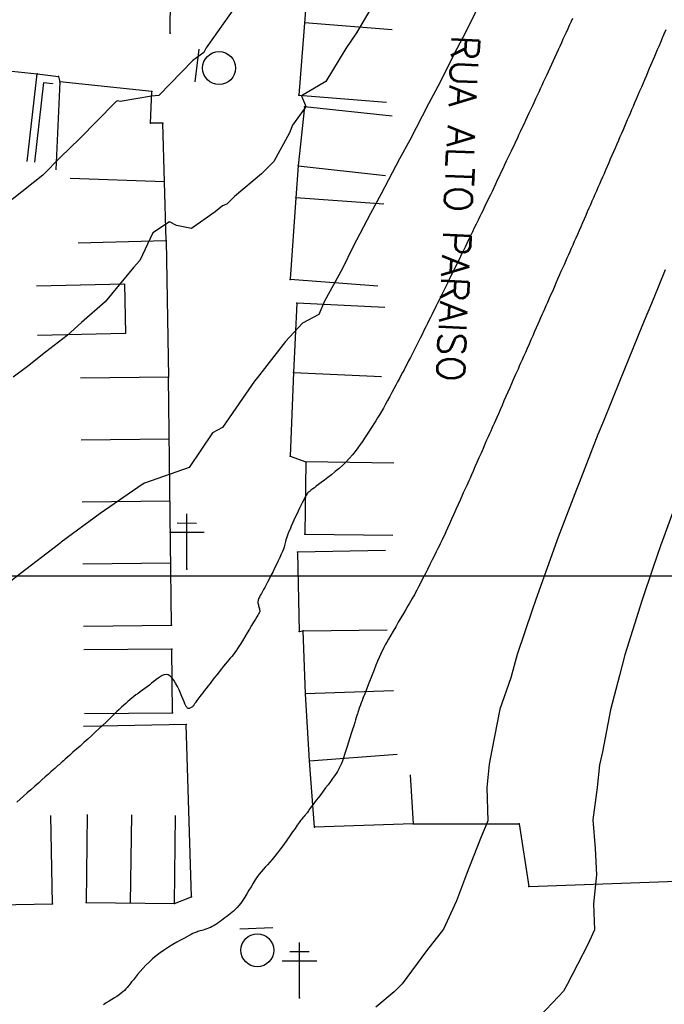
# Model space of a CAD drawing. Header units: millimetres. Extents: x 196436 to 199900, y 8705373 to 8708636.
# Tile 152 of 238: x 198614 to 198673, y 8706661 to 8706751. Entities that reach past the tile are written whole.
import ezdxf
from ezdxf.enums import TextEntityAlignment as Align

# ---------------------------------------------------------------- set-up
doc = ezdxf.new("R2010")
doc.units = ezdxf.units.MM
doc.header["$LTSCALE"] = 5
for name, color, linetype in [('$CURVAS1', 30, 'Continuous'), ('$CURVAS2', 40, 'Continuous'), ('CASA', 6, 'Continuous'), ('CERCA', 3, 'CERCA_LINE'), ('MALHA', 9, 'Continuous'), ('MURO', 9, 'Continuous'), ('PL', 23, 'Continuous'), ('POSTE', 3, 'Continuous'), ('TXT_NRUA', 3, 'Continuous')]:
    doc.layers.add(name, color=color, linetype=linetype)
doc.styles.add('GEOSIS', font='ROMANS.SHX')
doc.linetypes.add('CERCA_LINE', pattern='A,0.5,-0.2,["X",Standard,S=0.1,R=0,X=-0.1,Y=-0.05],-0.25', length=0.95)

# ---------------------------------------------------------------- blocks, each defined once
blk = doc.blocks.new('C')
at = {"layer": 'CASA'}
blk.add_lwpolyline([(0, 0), (0, 8)], dxfattribs=at)
blk = doc.blocks.new('PL')
at = {"layer": 'PL'}
blk.add_line((2.006, 1.493), (2.006, -1.493), dxfattribs=at)
blk.add_circle((0, 0), 1.495, dxfattribs=at)

msp = doc.modelspace()

# ---------------------------------------------------------------- linework, layer by layer
at = {"layer": '$CURVAS1'}
for points in [[(198633.933, 8706751.621, 695), (198631.362, 8706747.984, 695), (198631.167, 8706747.551, 695), (198630.155, 8706746.827, 695), (198627.068, 8706743.651, 695), (198626.403, 8706743.577, 695), (198623.545, 8706743.121, 695), (198623.293, 8706743.164, 695), (198623.182, 8706743.094, 695), (198623.115, 8706743.057, 695), (198623.087, 8706743.02, 695), (198619.868, 8706739.708, 695), (198618.126, 8706738.042, 695), (198616.511, 8706736.408, 695), (198613.746, 8706734.192, 695)], [(198673.079, 8706727.801, 700), (198671.989, 8706725.111, 700), (198671.027, 8706722.81, 700), (198669.729, 8706719.591, 700), (198668.99, 8706717.819, 700), (198667.483, 8706714.045, 700), (198666.978, 8706712.827, 700), (198665.263, 8706708.446, 700), (198665.014, 8706707.836, 700), (198663.373, 8706703.496, 700), (198663.125, 8706702.844, 700), (198663.092, 8706702.747, 700), (198661.32, 8706697.852, 700), (198661.011, 8706696.866, 700), (198659.64, 8706692.859, 700), (198659.054, 8706690.735, 700), (198658.047, 8706687.866, 700), (198657.322, 8706684.15, 700), (198657.1, 8706682.87, 700), (198656.883, 8706680.743, 700), (198656.964, 8706677.732, 700), (198656.295, 8706676.137, 700), (198655.021, 8706672.879, 700), (198654.111, 8706670.465, 700), (198652.936, 8706667.888, 700), (198651.38, 8706665.9, 700), (198649.179, 8706662.905, 700), (198648.451, 8706662.193, 700), (198646.799, 8706660.795, 700)]]:
    msp.add_polyline3d(points, dxfattribs=at)
at = {"layer": '$CURVAS2'}
for points in [[(198656.637, 8706752.873, 697), (198654.964, 8706749.449, 697), (198654.142, 8706747.884, 697), (198652.434, 8706744.477, 697), (198651.58, 8706742.895, 697), (198649.867, 8706739.577, 697), (198648.953, 8706737.907, 697), (198647.278, 8706734.725, 697), (198646.314, 8706732.918, 697), (198644.698, 8706729.854, 697), (198643.743, 8706727.929, 697), (198642.122, 8706724.973, 697), (198641.6, 8706723.733, 697), (198640.133, 8706722.945, 697), (198638.571, 8706721.28, 697), (198636.024, 8706718.023, 697), (198635.754, 8706717.673, 697), (198634.675, 8706716.115, 697), (198632.844, 8706713.49, 697), (198631.949, 8706712.981, 697), (198629.816, 8706709.836, 697), (198625.771, 8706708.415, 697), (198625.459, 8706708.225, 697), (198625.156, 8706708.01, 697), (198621.742, 8706705.652, 697), (198618.2, 8706703.041, 697), (198618.086, 8706702.956, 697), (198617.946, 8706702.848, 697), (198614.474, 8706700.172, 697), (198611.746, 8706698.069, 697)], [(198647.134, 8706752.915, 696), (198645.041, 8706749.336, 696), (198644.07, 8706747.928, 696), (198642.236, 8706744.92, 696), (198640.021, 8706743.62, 696), (198640.411, 8706742.642, 696), (198640.322, 8706742.493, 696), (198639.208, 8706740.954, 696), (198638.932, 8706740.25, 696), (198637.508, 8706737.646, 696), (198636.386, 8706736.53, 696), (198633.93, 8706734.468, 696), (198633.249, 8706733.782, 696), (198632.862, 8706733.61, 696), (198632.197, 8706733.081, 696), (198630.021, 8706731.57, 696), (198628.675, 8706731.851, 696), (198628.029, 8706732.169, 696), (198626.506, 8706731.162, 696), (198625.338, 8706728.648, 696), (198624.747, 8706728.012, 696), (198622.197, 8706724.91, 696), (198620.034, 8706723.033, 696), (198618.726, 8706721.84, 696), (198616.755, 8706720.317, 696), (198615.135, 8706719.014, 696), (198613.82, 8706718.06, 696)], [(198664.649, 8706750.636, 698), (198664.508, 8706750.324, 698), (198664.367, 8706750.012, 698), (198664.225, 8706749.701, 698), (198664.082, 8706749.388, 698), (198663.939, 8706749.075, 698), (198663.794, 8706748.759, 698), (198663.649, 8706748.441, 698), (198663.501, 8706748.119, 698), (198663.353, 8706747.793, 698), (198663.202, 8706747.463, 698), (198663.051, 8706747.13, 698), (198662.899, 8706746.795, 698), (198662.747, 8706746.461, 698), (198662.596, 8706746.128, 698), (198662.447, 8706745.8, 698), (198662.299, 8706745.477, 698), (198662.154, 8706745.161, 698), (198662.011, 8706744.853, 698), (198661.871, 8706744.551, 698), (198661.732, 8706744.253, 698), (198661.593, 8706743.956, 698), (198661.454, 8706743.657, 698), (198661.312, 8706743.354, 698), (198661.167, 8706743.044, 698), (198661.018, 8706742.725, 698), (198660.865, 8706742.395, 698), (198660.708, 8706742.056, 698), (198660.548, 8706741.711, 698), (198660.388, 8706741.366, 698), (198660.229, 8706741.021, 698), (198660.071, 8706740.682, 698), (198659.917, 8706740.351, 698), (198659.768, 8706740.032, 698), (198659.624, 8706739.727, 698), (198659.485, 8706739.433, 698), (198659.349, 8706739.147, 698), (198659.214, 8706738.863, 698), (198659.077, 8706738.578, 698), (198658.939, 8706738.288, 698), (198658.796, 8706737.988, 698), (198658.647, 8706737.674, 698), (198658.49, 8706737.344, 698), (198658.328, 8706737.001, 698), (198658.163, 8706736.65, 698), (198657.995, 8706736.295, 698), (198657.828, 8706735.942, 698), (198657.664, 8706735.594, 698), (198657.504, 8706735.258, 698), (198657.351, 8706734.936, 698), (198657.205, 8706734.634, 698), (198657.067, 8706734.346, 698), (198656.932, 8706734.068, 698), (198656.798, 8706733.795, 698), (198656.664, 8706733.521, 698), (198656.528, 8706733.24, 698), (198656.385, 8706732.948, 698), (198656.236, 8706732.64, 698), (198656.077, 8706732.311, 698), (198655.911, 8706731.967, 698), (198655.74, 8706731.611, 698), (198655.567, 8706731.251, 698), (198655.394, 8706730.891, 698), (198655.224, 8706730.539, 698), (198655.059, 8706730.198, 698), (198654.902, 8706729.875, 698), (198654.755, 8706729.574, 698), (198654.616, 8706729.291, 698), (198654.481, 8706729.019, 698), (198654.349, 8706728.752, 698), (198654.217, 8706728.485, 698), (198654.082, 8706728.211, 698), (198653.94, 8706727.925, 698), (198653.79, 8706727.62, 698), (198653.63, 8706727.291, 698), (198653.461, 8706726.945, 698), (198653.287, 8706726.586, 698), (198653.11, 8706726.222, 698), (198652.933, 8706725.858, 698), (198652.759, 8706725.501, 698), (198652.591, 8706725.157, 698), (198652.432, 8706724.834, 698), (198652.284, 8706724.534, 698), (198652.144, 8706724.253, 698), (198652.011, 8706723.986, 698), (198651.879, 8706723.725, 698), (198651.748, 8706723.464, 698), (198651.613, 8706723.196, 698), (198651.471, 8706722.914, 698), (198651.32, 8706722.613, 698), (198651.158, 8706722.287, 698), (198650.985, 8706721.942, 698), (198650.807, 8706721.583, 698), (198650.625, 8706721.218, 698), (198650.443, 8706720.854, 698), (198650.263, 8706720.496, 698), (198650.089, 8706720.151, 698), (198649.924, 8706719.827, 698), (198649.77, 8706719.528, 698), (198649.625, 8706719.249, 698), (198649.485, 8706718.984, 698), (198649.349, 8706718.726, 698), (198649.212, 8706718.47, 698), (198649.071, 8706718.208, 698), (198648.925, 8706717.934, 698), (198648.768, 8706717.642, 698), (198648.601, 8706717.327, 698), (198648.424, 8706716.993, 698), (198648.239, 8706716.646, 698), (198648.049, 8706716.293, 698), (198647.857, 8706715.938, 698), (198647.665, 8706715.588, 698), (198647.475, 8706715.249, 698), (198647.291, 8706714.927, 698), (198647.113, 8706714.626, 698), (198646.941, 8706714.344, 698), (198646.773, 8706714.075, 698), (198646.608, 8706713.815, 698), (198646.443, 8706713.561, 698), (198646.276, 8706713.307, 698), (198646.106, 8706713.049, 698), (198645.932, 8706712.783, 698), (198645.751, 8706712.505, 698), (198645.561, 8706712.216, 698), (198645.359, 8706711.919, 698), (198645.144, 8706711.614, 698), (198644.912, 8706711.305, 698), (198644.662, 8706710.992, 698), (198644.391, 8706710.679, 698), (198644.096, 8706710.367, 698), (198643.777, 8706710.058, 698), (198643.441, 8706709.755, 698), (198643.097, 8706709.463, 698), (198642.755, 8706709.185, 698), (198642.422, 8706708.925, 698), (198642.108, 8706708.686, 698), (198641.822, 8706708.472, 698), (198641.572, 8706708.286, 698), (198641.366, 8706708.132, 698), (198641.201, 8706708.007, 698), (198641.071, 8706707.907, 698), (198640.97, 8706707.829, 698), (198640.893, 8706707.769, 698), (198640.836, 8706707.724, 698), (198640.792, 8706707.691, 698), (198640.756, 8706707.665, 698), (198640.723, 8706707.643, 698), (198640.691, 8706707.621, 698), (198640.657, 8706707.593, 698), (198640.62, 8706707.555, 698), (198640.577, 8706707.502, 698), (198640.526, 8706707.429, 698), (198640.464, 8706707.331, 698), (198640.391, 8706707.203, 698), (198640.303, 8706707.042, 698), (198640.204, 8706706.851, 698), (198640.094, 8706706.635, 698), (198639.975, 8706706.397, 698), (198639.851, 8706706.142, 698), (198639.723, 8706705.875, 698), (198639.593, 8706705.6, 698), (198639.464, 8706705.321, 698), (198639.336, 8706705.044, 698), (198639.213, 8706704.771, 698), (198639.096, 8706704.505, 698), (198638.987, 8706704.251, 698), (198638.887, 8706704.011, 698), (198638.798, 8706703.788, 698), (198638.723, 8706703.586, 698), (198638.662, 8706703.409, 698), (198638.617, 8706703.257, 698), (198638.583, 8706703.124, 698), (198638.554, 8706703, 698), (198638.526, 8706702.877, 698), (198638.492, 8706702.746, 698), (198638.447, 8706702.596, 698), (198638.385, 8706702.42, 698), (198638.302, 8706702.209, 698), (198638.192, 8706701.956, 698), (198638.06, 8706701.667, 698), (198637.911, 8706701.352, 698), (198637.75, 8706701.02, 698), (198637.582, 8706700.68, 698), (198637.412, 8706700.342, 698), (198637.245, 8706700.014, 698), (198637.086, 8706699.706, 698), (198636.939, 8706699.425, 698), (198636.806, 8706699.171, 698), (198636.686, 8706698.944, 698), (198636.577, 8706698.741, 698), (198636.48, 8706698.561, 698), (198636.395, 8706698.403, 698), (198636.32, 8706698.265, 698), (198636.256, 8706698.145, 698), (198636.202, 8706698.043, 698), (198636.158, 8706697.954, 698), (198636.123, 8706697.876, 698), (198636.097, 8706697.805, 698), (198636.08, 8706697.738, 698), (198636.071, 8706697.671, 698), (198636.07, 8706697.602, 698), (198636.076, 8706697.527, 698), (198636.089, 8706697.443, 698), (198636.108, 8706697.353, 698), (198636.13, 8706697.26, 698), (198636.154, 8706697.166, 698), (198636.178, 8706697.074, 698), (198636.2, 8706696.988, 698), (198636.219, 8706696.91, 698), (198636.233, 8706696.843, 698), (198636.239, 8706696.788, 698), (198636.236, 8706696.738, 698), (198636.219, 8706696.685, 698), (198636.187, 8706696.619, 698), (198636.135, 8706696.532, 698), (198636.062, 8706696.414, 698), (198635.963, 8706696.257, 698), (198635.837, 8706696.052, 698), (198635.682, 8706695.793, 698), (198635.502, 8706695.49, 698), (198635.304, 8706695.155, 698), (198635.096, 8706694.803, 698), (198634.883, 8706694.446, 698), (198634.671, 8706694.097, 698), (198634.469, 8706693.769, 698), (198634.282, 8706693.476, 698), (198634.115, 8706693.226, 698), (198633.964, 8706693.014, 698), (198633.825, 8706692.829, 698), (198633.693, 8706692.663, 698), (198633.561, 8706692.506, 698), (198633.426, 8706692.348, 698), (198633.281, 8706692.179, 698), (198633.122, 8706691.99, 698), (198632.946, 8706691.775, 698), (198632.754, 8706691.535, 698), (198632.551, 8706691.279, 698), (198632.342, 8706691.012, 698), (198632.131, 8706690.741, 698), (198631.922, 8706690.473, 698), (198631.721, 8706690.213, 698), (198631.53, 8706689.968, 698), (198631.355, 8706689.744, 698), (198631.195, 8706689.54, 698), (198631.049, 8706689.355, 698), (198630.918, 8706689.188, 698), (198630.801, 8706689.038, 698), (198630.698, 8706688.903, 698), (198630.608, 8706688.783, 698), (198630.53, 8706688.675, 698), (198630.465, 8706688.58, 698), (198630.41, 8706688.495, 698), (198630.362, 8706688.42, 698), (198630.32, 8706688.352, 698), (198630.281, 8706688.292, 698), (198630.243, 8706688.238, 698), (198630.203, 8706688.188, 698), (198630.159, 8706688.141, 698), (198630.11, 8706688.097, 698), (198630.056, 8706688.056, 698), (198629.999, 8706688.02, 698), (198629.94, 8706687.989, 698), (198629.881, 8706687.965, 698), (198629.824, 8706687.949, 698), (198629.77, 8706687.942, 698), (198629.721, 8706687.946, 698), (198629.677, 8706687.961, 698), (198629.636, 8706687.993, 698), (198629.595, 8706688.045, 698), (198629.551, 8706688.121, 698), (198629.5, 8706688.227, 698), (198629.44, 8706688.366, 698), (198629.366, 8706688.542, 698), (198629.276, 8706688.761, 698), (198629.168, 8706689.024, 698), (198629.043, 8706689.317, 698), (198628.904, 8706689.627, 698), (198628.752, 8706689.939, 698), (198628.591, 8706690.236, 698), (198628.423, 8706690.505, 698), (198628.249, 8706690.73, 698), (198628.074, 8706690.896, 698), (198627.898, 8706690.992, 698), (198627.722, 8706691.023, 698), (198627.544, 8706690.999, 698), (198627.364, 8706690.93, 698), (198627.182, 8706690.824, 698), (198626.996, 8706690.692, 698), (198626.806, 8706690.542, 698), (198626.611, 8706690.385, 698), (198626.411, 8706690.228, 698), (198626.207, 8706690.072, 698), (198626.001, 8706689.918, 698), (198625.793, 8706689.765, 698), (198625.586, 8706689.613, 698), (198625.382, 8706689.463, 698), (198625.181, 8706689.315, 698), (198624.985, 8706689.167, 698), (198624.796, 8706689.02, 698), (198624.611, 8706688.873, 698), (198624.429, 8706688.723, 698), (198624.246, 8706688.568, 698), (198624.061, 8706688.406, 698), (198623.871, 8706688.235, 698), (198623.674, 8706688.054, 698), (198623.467, 8706687.86, 698), (198623.248, 8706687.652, 698), (198623.017, 8706687.429, 698), (198622.772, 8706687.192, 698), (198622.513, 8706686.941, 698), (198622.238, 8706686.676, 698), (198621.947, 8706686.398, 698), (198621.638, 8706686.106, 698), (198621.312, 8706685.802, 698), (198620.969, 8706685.486, 698), (198620.615, 8706685.163, 698), (198620.259, 8706684.842, 698), (198619.909, 8706684.529, 698), (198619.575, 8706684.231, 698), (198619.263, 8706683.955, 698), (198618.983, 8706683.707, 698), (198618.743, 8706683.495, 698), (198618.549, 8706683.324, 698), (198618.398, 8706683.19, 698), (198618.282, 8706683.087, 698), (198618.196, 8706683.011, 698), (198618.133, 8706682.955, 698), (198618.087, 8706682.914, 698), (198618.052, 8706682.883, 698), (198618.021, 8706682.855, 698), (198617.988, 8706682.826, 698), (198617.949, 8706682.791, 698), (198617.896, 8706682.745, 698), (198617.826, 8706682.682, 698), (198617.733, 8706682.599, 698), (198617.611, 8706682.491, 698), (198617.455, 8706682.352, 698), (198617.26, 8706682.178, 698), (198617.022, 8706681.967, 698), (198616.748, 8706681.722, 698), (198616.445, 8706681.452, 698), (198616.121, 8706681.164, 698), (198615.784, 8706680.864, 698), (198615.441, 8706680.56, 698), (198615.1, 8706680.259, 698), (198614.77, 8706679.968, 698), (198614.456, 8706679.693, 698), (198614.16, 8706679.433, 698)], [(198673.136, 8706749.629, 699), (198672.97, 8706749.236, 699), (198672.806, 8706748.848, 699), (198672.647, 8706748.474, 699), (198672.498, 8706748.12, 699), (198672.36, 8706747.794, 699), (198672.232, 8706747.491, 699), (198672.111, 8706747.204, 699), (198671.995, 8706746.927, 699), (198671.879, 8706746.654, 699), (198671.763, 8706746.378, 699), (198671.641, 8706746.092, 699), (198671.513, 8706745.791, 699), (198671.375, 8706745.468, 699), (198671.229, 8706745.128, 699), (198671.077, 8706744.775, 699), (198670.922, 8706744.414, 699), (198670.765, 8706744.049, 699), (198670.609, 8706743.687, 699), (198670.456, 8706743.33, 699), (198670.308, 8706742.985, 699), (198670.167, 8706742.655, 699), (198670.031, 8706742.338, 699), (198669.9, 8706742.03, 699), (198669.771, 8706741.729, 699), (198669.644, 8706741.431, 699), (198669.516, 8706741.133, 699), (198669.387, 8706740.831, 699), (198669.254, 8706740.524, 699), (198669.117, 8706740.207, 699), (198668.976, 8706739.883, 699), (198668.832, 8706739.552, 699), (198668.686, 8706739.217, 699), (198668.538, 8706738.878, 699), (198668.39, 8706738.539, 699), (198668.242, 8706738.199, 699), (198668.096, 8706737.862, 699), (198667.951, 8706737.528, 699), (198667.808, 8706737.197, 699), (198667.667, 8706736.87, 699), (198667.527, 8706736.546, 699), (198667.388, 8706736.225, 699), (198667.25, 8706735.906, 699), (198667.113, 8706735.591, 699), (198666.977, 8706735.278, 699), (198666.841, 8706734.967, 699), (198666.705, 8706734.657, 699), (198666.568, 8706734.347, 699), (198666.43, 8706734.035, 699), (198666.292, 8706733.721, 699), (198666.151, 8706733.402, 699), (198666.008, 8706733.078, 699), (198665.863, 8706732.748, 699), (198665.715, 8706732.41, 699), (198665.566, 8706732.067, 699), (198665.415, 8706731.721, 699), (198665.265, 8706731.376, 699), (198665.115, 8706731.033, 699), (198664.968, 8706730.696, 699), (198664.824, 8706730.367, 699), (198664.684, 8706730.049, 699), (198664.549, 8706729.743, 699), (198664.418, 8706729.447, 699), (198664.289, 8706729.156, 699), (198664.16, 8706728.866, 699), (198664.029, 8706728.574, 699), (198663.896, 8706728.275, 699), (198663.759, 8706727.965, 699), (198663.615, 8706727.641, 699), (198663.465, 8706727.299, 699), (198663.309, 8706726.944, 699), (198663.15, 8706726.58, 699), (198662.99, 8706726.214, 699), (198662.831, 8706725.851, 699), (198662.675, 8706725.496, 699), (198662.525, 8706725.154, 699), (198662.383, 8706724.831, 699), (198662.249, 8706724.53, 699), (198662.123, 8706724.246, 699), (198662.001, 8706723.974, 699), (198661.881, 8706723.705, 699), (198661.76, 8706723.434, 699), (198661.635, 8706723.153, 699), (198661.503, 8706722.856, 699), (198661.361, 8706722.537, 699), (198661.209, 8706722.19, 699), (198661.047, 8706721.822, 699), (198660.88, 8706721.441, 699), (198660.711, 8706721.054, 699), (198660.543, 8706720.67, 699), (198660.379, 8706720.296, 699), (198660.224, 8706719.942, 699), (198660.079, 8706719.614, 699), (198659.948, 8706719.317, 699), (198659.828, 8706719.047, 699), (198659.715, 8706718.792, 699), (198659.604, 8706718.544, 699), (198659.492, 8706718.294, 699), (198659.375, 8706718.031, 699), (198659.249, 8706717.747, 699), (198659.11, 8706717.432, 699), (198658.955, 8706717.08, 699), (198658.788, 8706716.699, 699), (198658.613, 8706716.299, 699), (198658.435, 8706715.891, 699), (198658.258, 8706715.485, 699), (198658.087, 8706715.093, 699), (198657.926, 8706714.725, 699), (198657.779, 8706714.393, 699), (198657.651, 8706714.101, 699), (198657.536, 8706713.844, 699), (198657.431, 8706713.608, 699), (198657.329, 8706713.381, 699), (198657.226, 8706713.152, 699), (198657.117, 8706712.908, 699), (198656.997, 8706712.637, 699), (198656.86, 8706712.327, 699), (198656.703, 8706711.97, 699), (198656.53, 8706711.576, 699), (198656.347, 8706711.157, 699), (198656.16, 8706710.728, 699), (198655.973, 8706710.302, 699), (198655.794, 8706709.892, 699), (198655.627, 8706709.511, 699), (198655.478, 8706709.173, 699), (198655.351, 8706708.887, 699), (198655.241, 8706708.642, 699), (198655.144, 8706708.425, 699), (198655.051, 8706708.22, 699), (198654.956, 8706708.012, 699), (198654.854, 8706707.788, 699), (198654.739, 8706707.531, 699), (198654.603, 8706707.229, 699), (198654.442, 8706706.87, 699), (198654.262, 8706706.466, 699), (198654.069, 8706706.033, 699), (198653.87, 8706705.586, 699), (198653.673, 8706705.142, 699), (198653.482, 8706704.716, 699), (198653.307, 8706704.324, 699), (198653.153, 8706703.981, 699), (198653.025, 8706703.7, 699), (198652.918, 8706703.467, 699), (198652.824, 8706703.268, 699), (198652.735, 8706703.085, 699), (198652.645, 8706702.901, 699), (198652.544, 8706702.702, 699), (198652.427, 8706702.469, 699), (198652.285, 8706702.187, 699), (198652.112, 8706701.844, 699), (198651.916, 8706701.452, 699), (198651.702, 8706701.027, 699), (198651.481, 8706700.585, 699), (198651.258, 8706700.144, 699), (198651.044, 8706699.719, 699), (198650.844, 8706699.328, 699), (198650.668, 8706698.985, 699), (198650.521, 8706698.704, 699), (198650.396, 8706698.473, 699), (198650.287, 8706698.277, 699), (198650.186, 8706698.099, 699), (198650.083, 8706697.924, 699), (198649.971, 8706697.737, 699), (198649.842, 8706697.521, 699), (198649.688, 8706697.26, 699), (198649.503, 8706696.945, 699), (198649.293, 8706696.583, 699), (198649.066, 8706696.19, 699), (198648.829, 8706695.78, 699), (198648.592, 8706695.367, 699), (198648.361, 8706694.965, 699), (198648.145, 8706694.589, 699), (198647.953, 8706694.253, 699), (198647.789, 8706693.966, 699), (198647.649, 8706693.718, 699), (198647.527, 8706693.496, 699), (198647.416, 8706693.284, 699), (198647.31, 8706693.068, 699), (198647.202, 8706692.833, 699), (198647.085, 8706692.565, 699), (198646.953, 8706692.25, 699), (198646.802, 8706691.877, 699), (198646.635, 8706691.459, 699), (198646.458, 8706691.012, 699), (198646.278, 8706690.553, 699), (198646.101, 8706690.098, 699), (198645.933, 8706689.665, 699), (198645.78, 8706689.269, 699), (198645.647, 8706688.927, 699), (198645.541, 8706688.653, 699), (198645.459, 8706688.441, 699), (198645.397, 8706688.283, 699), (198645.353, 8706688.17, 699), (198645.324, 8706688.094, 699), (198645.305, 8706688.045, 699), (198645.293, 8706688.017, 699), (198645.286, 8706687.999, 699), (198645.281, 8706687.984, 699), (198645.276, 8706687.969, 699), (198645.27, 8706687.952, 699), (198645.263, 8706687.93, 699), (198645.255, 8706687.901, 699), (198645.243, 8706687.863, 699), (198645.228, 8706687.813, 699), (198645.209, 8706687.75, 699), (198645.185, 8706687.67, 699), (198645.154, 8706687.57, 699), (198645.116, 8706687.447, 699), (198645.07, 8706687.298, 699), (198645.014, 8706687.118, 699), (198644.947, 8706686.905, 699), (198644.869, 8706686.655, 699), (198644.777, 8706686.364, 699), (198644.673, 8706686.032, 699), (198644.557, 8706685.667, 699), (198644.435, 8706685.282, 699), (198644.308, 8706684.888, 699), (198644.182, 8706684.496, 699), (198644.059, 8706684.118, 699), (198643.943, 8706683.766, 699), (198643.837, 8706683.451, 699), (198643.744, 8706683.182, 699), (198643.659, 8706682.951, 699), (198643.578, 8706682.748, 699), (198643.494, 8706682.564, 699), (198643.402, 8706682.389, 699), (198643.297, 8706682.21, 699), (198643.174, 8706682.02, 699), (198643.027, 8706681.807, 699), (198642.852, 8706681.564, 699), (198642.655, 8706681.296, 699), (198642.442, 8706681.012, 699), (198642.22, 8706680.718, 699), (198641.996, 8706680.422, 699), (198641.775, 8706680.133, 699), (198641.566, 8706679.859, 699), (198641.375, 8706679.606, 699), (198641.207, 8706679.382, 699), (198641.061, 8706679.186, 699), (198640.936, 8706679.016, 699), (198640.829, 8706678.869, 699), (198640.739, 8706678.743, 699), (198640.662, 8706678.636, 699), (198640.598, 8706678.546, 699), (198640.544, 8706678.47, 699), (198640.498, 8706678.407, 699), (198640.459, 8706678.354, 699), (198640.425, 8706678.311, 699), (198640.396, 8706678.274, 699), (198640.37, 8706678.243, 699), (198640.345, 8706678.216, 699), (198640.321, 8706678.192, 699), (198640.297, 8706678.167, 699), (198640.269, 8706678.141, 699), (198640.236, 8706678.106, 699), (198640.191, 8706678.056, 699), (198640.132, 8706677.984, 699), (198640.052, 8706677.883, 699), (198639.948, 8706677.745, 699), (198639.816, 8706677.563, 699), (198639.651, 8706677.331, 699), (198639.45, 8706677.045, 699), (198639.218, 8706676.714, 699), (198638.964, 8706676.351, 699), (198638.694, 8706675.969, 699), (198638.416, 8706675.58, 699), (198638.137, 8706675.198, 699), (198637.865, 8706674.834, 699), (198637.605, 8706674.503, 699), (198637.366, 8706674.212, 699), (198637.144, 8706673.957, 699), (198636.936, 8706673.726, 699), (198636.74, 8706673.512, 699), (198636.553, 8706673.304, 699), (198636.37, 8706673.094, 699), (198636.19, 8706672.87, 699), (198636.008, 8706672.625, 699), (198635.823, 8706672.351, 699), (198635.634, 8706672.053, 699), (198635.444, 8706671.741, 699), (198635.254, 8706671.423, 699), (198635.065, 8706671.107, 699), (198634.878, 8706670.802, 699), (198634.695, 8706670.517, 699), (198634.517, 8706670.259, 699), (198634.345, 8706670.035, 699), (198634.178, 8706669.842, 699), (198634.016, 8706669.676, 699), (198633.857, 8706669.529, 699), (198633.7, 8706669.398, 699), (198633.545, 8706669.278, 699), (198633.389, 8706669.162, 699), (198633.233, 8706669.046, 699), (198633.075, 8706668.925, 699), (198632.915, 8706668.801, 699), (198632.753, 8706668.676, 699), (198632.59, 8706668.552, 699), (198632.425, 8706668.432, 699), (198632.259, 8706668.318, 699), (198632.092, 8706668.212, 699), (198631.923, 8706668.116, 699), (198631.754, 8706668.032, 699), (198631.586, 8706667.959, 699), (198631.421, 8706667.897, 699), (198631.26, 8706667.843, 699), (198631.107, 8706667.796, 699), (198630.963, 8706667.756, 699), (198630.83, 8706667.72, 699), (198630.71, 8706667.687, 699), (198630.604, 8706667.655, 699), (198630.504, 8706667.622, 699), (198630.404, 8706667.584, 699), (198630.295, 8706667.537, 699), (198630.169, 8706667.477, 699), (198630.018, 8706667.401, 699), (198629.835, 8706667.306, 699), (198629.611, 8706667.188, 699), (198629.341, 8706667.045, 699), (198629.031, 8706666.876, 699), (198628.69, 8706666.686, 699), (198628.328, 8706666.474, 699), (198627.952, 8706666.244, 699), (198627.572, 8706665.998, 699), (198627.197, 8706665.737, 699), (198626.835, 8706665.464, 699), (198626.495, 8706665.181, 699), (198626.177, 8706664.892, 699), (198625.882, 8706664.602, 699), (198625.609, 8706664.315, 699), (198625.36, 8706664.036, 699), (198625.133, 8706663.769, 699), (198624.93, 8706663.519, 699), (198624.749, 8706663.291, 699), (198624.591, 8706663.087, 699), (198624.45, 8706662.905, 699), (198624.32, 8706662.742, 699), (198624.196, 8706662.592, 699), (198624.072, 8706662.453, 699), (198623.942, 8706662.319, 699), (198623.8, 8706662.188, 699), (198623.64, 8706662.055, 699), (198623.458, 8706661.918, 699), (198623.255, 8706661.775, 699), (198623.034, 8706661.628, 699), (198622.798, 8706661.478, 699), (198622.549, 8706661.326, 699), (198622.29, 8706661.172, 699), (198622.023, 8706661.018, 699)], [(198674.5, 8706707.794, 701), (198672.843, 8706703.206, 701), (198672.694, 8706702.802, 701), (198671.971, 8706700.679, 701), (198670.987, 8706697.81, 701), (198670.808, 8706697.234, 701), (198669.428, 8706692.816, 701), (198668.932, 8706690.939, 701), (198668.103, 8706687.822, 701), (198667.376, 8706683.997, 701), (198667.12, 8706682.826, 701), (198666.909, 8706680.751, 701), (198666.515, 8706677.829, 701), (198666.732, 8706675.209, 701), (198666.853, 8706672.827, 701), (198666.585, 8706670.196, 701), (198666.656, 8706667.828, 701), (198666.056, 8706666.488, 701), (198664.172, 8706662.839, 701), (198663.845, 8706662.235, 701), (198663.404, 8706661.762, 701), (198661.094, 8706659.334, 701)]]:
    msp.add_polyline3d(points, dxfattribs=at)
at = {"layer": 'CASA'}
for p, q in [((198641.346, 8706763.502), (198639.787, 8706743.67)), ((198639.787, 8706743.67), (198647.762, 8706743.043)), ((198627.937, 8706718.059), (198619.937, 8706717.956)), ((198628.225, 8706695.524), (198627.937, 8706718.059)), ((198620.225, 8706695.422), (198628.225, 8706695.524)), ((198617.385, 8706670.199), (198617.234, 8706678.198)), ((198620.554, 8706678.31), (198620.45, 8706670.311)), ((198624.572, 8706678.258), (198624.468, 8706670.259)), ((198628.486, 8706670.207), (198628.59, 8706678.206)), ((198592.203, 8706669.724), (198617.385, 8706670.199)), ((198620.45, 8706670.311), (198628.486, 8706670.207))]:
    msp.add_line(p, q, dxfattribs=at)
for points in [[(198619.733, 8706730.253), (198627.73, 8706730.48), (198627.427, 8706741.135), (198626.319, 8706741.15), (198626.418, 8706744.02), (198618.073, 8706744.894), (198617.702, 8706736.889)], [(198648.263, 8706741.76), (198640.31, 8706742.632), (198639.721, 8706737.257), (198647.673, 8706736.385)], [(198627.578, 8706735.808), (198619.018, 8706736.114)], [(198647.507, 8706733.765), (198639.527, 8706734.342), (198638.992, 8706726.944), (198646.972, 8706726.367)], [(198615.932, 8706726.341), (198623.93, 8706726.523), (198624.032, 8706722.023), (198616.034, 8706721.842)], [(198647.598, 8706724.396), (198639.607, 8706724.777), (198639.306, 8706718.484), (198647.297, 8706718.103)], [(198648.425, 8706710.235), (198640.425, 8706710.344), (198640.335, 8706703.79), (198648.335, 8706703.68)], [(198647.679, 8706702.299), (198639.68, 8706702.157), (198639.809, 8706694.931), (198640.193, 8706694.988), (198647.808, 8706695.074)], [(198648.384, 8706689.554), (198640.389, 8706689.281), (198640.193, 8706694.988)], [(198620.302, 8706687.472), (198628.302, 8706687.536), (198628.255, 8706693.345), (198620.255, 8706693.281)], [(198649.912, 8706681.898), (198650.169, 8706677.445), (198641.225, 8706677.151), (198640.754, 8706683.172), (198648.729, 8706683.797)]]:
    msp.add_lwpolyline(points, dxfattribs=at)
for p in [(198618.073, 8706744.893, 694.58), (198626.419, 8706744.019, 694.923), (198639.787, 8706743.669, 695.986), (198640.31, 8706742.63, 695.993), (198626.319, 8706741.148, 695.422), (198627.427, 8706741.134, 695.265), (198639.721, 8706737.256, 696.171), (198639.528, 8706734.341, 696.284), (198627.73, 8706730.479, 696.139), (198638.992, 8706726.943, 696.575), (198639.607, 8706724.776, 696.721), (198639.306, 8706718.483, 697.239), (198627.937, 8706718.057, 696.597), (198640.335, 8706703.789, 698.251), (198639.68, 8706702.155, 698.118), (198628.225, 8706695.523, 697.818), (198639.809, 8706694.93, 698.488), (198640.193, 8706694.987, 698.523), (198628.255, 8706693.344, 697.879), (198640.389, 8706689.28, 698.668), (198628.302, 8706687.535, 698.292), (198640.754, 8706683.171, 698.777), (198641.225, 8706677.15, 699.097), (198650.169, 8706677.444, 699.542), (198617.385, 8706670.198, 698.494), (198620.45, 8706670.31, 698.682), (198628.486, 8706670.205, 698.716)]:
    msp.add_point(p, dxfattribs=at)
at = {"layer": 'CERCA'}
for points in [[(198609.629, 8706746.3), (198616.008, 8706745.612)], [(198639.721, 8706737.257), (198639.527, 8706734.342)], [(198627.73, 8706730.48), (198627.937, 8706718.059)], [(198639.306, 8706718.484), (198638.988, 8706710.863), (198640.425, 8706710.344)], [(198640.754, 8706683.172), (198640.389, 8706689.281)], [(198628.486, 8706670.207), (198630.035, 8706670.823), (198629.561, 8706686.474), (198620.225, 8706686.292)], [(198659.811, 8706677.46), (198660.705, 8706671.751), (198681.71, 8706672.53), (198681.414, 8706680.525)], [(198650.169, 8706677.445), (198659.811, 8706677.46)]]:
    msp.add_lwpolyline(points, dxfattribs=at)
for p in [(198638.988, 8706710.862, 697.695), (198629.561, 8706686.473, 698.123), (198659.811, 8706677.459, 700.197), (198660.705, 8706671.749, 700.438), (198630.035, 8706670.822, 698.907)]:
    msp.add_point(p, dxfattribs=at)
at = {"layer": 'MALHA'}
msp.add_line((196441.61, 8706700), (199000, 8706700), dxfattribs=at)
at = {"layer": 'MURO'}
for points in [[(198615.099, 8706737.664), (198616.008, 8706745.612), (198617.949, 8706745.391), (198618.073, 8706744.894)], [(198615.795, 8706737.585), (198616.624, 8706744.837), (198617.388, 8706744.75), (198617.394, 8706744.724)]]:
    msp.add_lwpolyline(points, dxfattribs=at)
for p in [(198616.008, 8706745.611, 694.311), (198617.949, 8706745.389, 694.442)]:
    msp.add_point(p, dxfattribs=at)
at = {"layer": 'POSTE'}
for p, q in [((198628.107, 8706749.303), (198628.129, 8706754.343)), ((198629.597, 8706700.599), (198629.619, 8706705.639)), ((198628.74, 8706704.803), (198630.49, 8706704.795)), ((198628.037, 8706703.966), (198631.186, 8706703.952)), ((198639.842, 8706661.641), (198639.864, 8706666.681)), ((198638.985, 8706665.845), (198640.735, 8706665.837)), ((198638.282, 8706665.008), (198641.432, 8706664.994))]:
    msp.add_line(p, q, dxfattribs=at)
for p in [(198628.107, 8706749.302, 694.762), (198629.597, 8706700.598, 697.602), (198639.842, 8706661.64, 699.353)]:
    msp.add_point(p, dxfattribs=at)

# ---------------------------------------------------------------- block references
at = {"layer": 'CASA'}
for p, rotation in [((198640.307, 8706750.28), 265.5048649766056), ((198628.009, 8706712.425), 90.7319481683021), ((198628.081, 8706706.791), 90.7319481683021), ((198628.153, 8706701.158), 90.7319481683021)]:
    msp.add_blockref('C', p, dxfattribs=dict(at, rotation=rotation))
at = {"layer": 'PL'}
for p, rotation in [((198632.539, 8706746.147, 695.133), 173.2049546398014), ((198636.017, 8706665.964, 699.1), 92.5050650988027)]:
    msp.add_blockref('PL', p, dxfattribs=dict(at, rotation=rotation))

# ---------------------------------------------------------------- texts
at = {"layer": 'TXT_NRUA', "style": 'GEOSIS'}
msp.add_text('RUA ALTO PARAISO', height=2.5, rotation=267.48249, dxfattribs=at).set_placement((198652.945, 8706749.204), align=Align.BOTTOM_LEFT)

doc.saveas('drawing.dxf')
